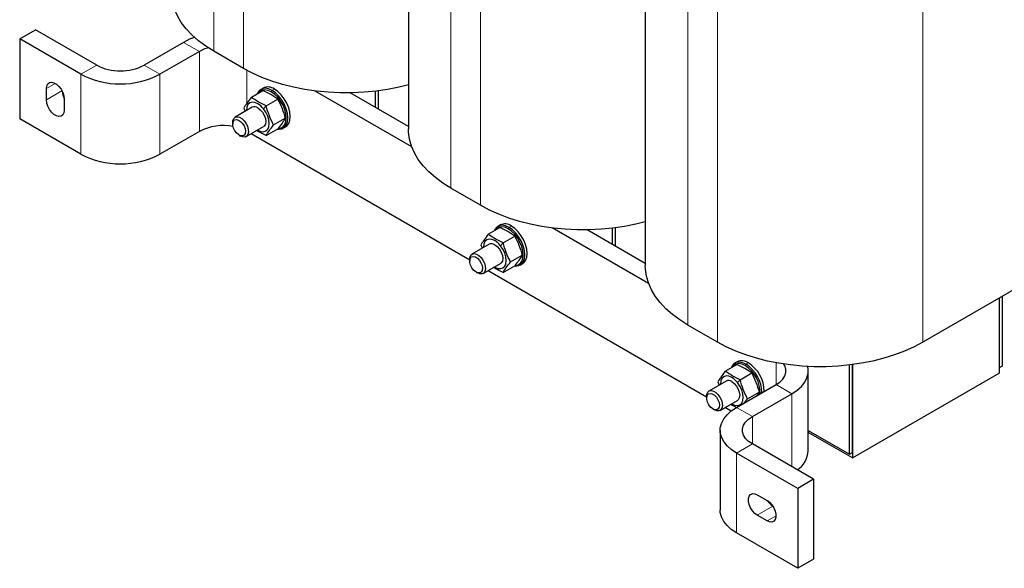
# Model space of a CAD drawing. Header units: millimetres. Extents: x 5 to 418, y 2 to 292.
# Tile 17 of 21: x 308 to 379, y 54 to 93. Entities that reach past the tile are written whole.
import ezdxf

# ---------------------------------------------------------------- set-up
doc = ezdxf.new("R2010")
doc.units = ezdxf.units.MM

msp = doc.modelspace()

# ---------------------------------------------------------------- linework, layer by layer
at = {"color": 7, "linetype": 'Continuous', "lineweight": 18}
for p, q in [((321.9078, 91.0914), (321.9078, 120.5032)), ((324.0292, 89.8668), (324.0292, 119.2786)), ((338.8784, 81.2945), (338.8784, 110.7063)), ((340.9997, 80.0699), (340.9997, 109.4817)), ((355.849, 71.4976), (355.849, 100.9094)), ((357.9703, 70.273), (357.9703, 99.6848)), ((372.6781, 70.273), (372.6781, 99.6848)), ((320.8684, 91.0787), (319.737, 91.7319)), ((320.8684, 91.0787), (320.8684, 85.363)), ((312.3831, 89.4459), (313.5145, 90.0991)), ((316.9086, 90.0991), (318.04, 89.4459)), ((324.2625, 89.7362), (324.2625, 87.3627)), ((312.3831, 89.4459), (312.3831, 83.7301)), ((318.04, 89.4459), (318.04, 83.7301)), ((309.9082, 88.425), (310.5447, 88.7925)), ((309.9082, 87.6085), (311.0287, 88.2553)), ((326.0161, 88.1884), (326.0727, 88.2864)), ((326.2424, 88.3843), (326.0727, 88.2864)), ((325.4646, 86.9756), (325.6498, 87.1845)), ((342.9867, 78.3915), (343.0433, 78.4895)), ((343.213, 78.5875), (343.0433, 78.4895)), ((342.4352, 77.1787), (342.6204, 77.3876)), ((359.9573, 68.5946), (360.0138, 68.6926)), ((360.1835, 68.7906), (360.0138, 68.6926)), ((362.1634, 68.7985), (362.1634, 67.2396)), ((359.4057, 67.3818), (359.5909, 67.5907)), ((363.2948, 66.5865), (362.1634, 67.2396)), ((363.2948, 66.5865), (363.2948, 61.3615)), ((359.335, 65.6068), (360.4664, 64.9537)), ((360.4664, 64.9537), (360.4664, 62.9943)), ((360.4664, 62.9943), (359.335, 62.3412)), ((359.335, 62.3412), (359.335, 56.6254)), ((360.8199, 57.8912), (361.9404, 58.538)), ((361.527, 57.483), (362.1634, 57.8504))]:
    msp.add_line(p, q, dxfattribs=at)
at = {"color": 7, "linetype": 'Continuous', "lineweight": 25}
for p, q in [((335.8323, 114.9516), (335.8323, 85.5398)), ((352.8029, 105.1547), (352.8029, 75.7429)), ((307.9991, 91.9768), (309.1304, 92.6299)), ((313.5145, 90.0991), (309.1304, 92.6299)), ((307.9991, 91.9768), (307.9991, 86.261)), ((312.3831, 89.4459), (307.9991, 91.9768)), ((319.737, 91.7319), (316.9086, 90.0991)), ((320.8684, 91.0787), (318.04, 89.4459)), ((324.0292, 89.8668), (321.9078, 91.0914)), ((309.9082, 87.6085), (309.9082, 88.425)), ((324.5884, 87.7973), (325.4208, 88.2778)), ((325.4425, 88.4636), (325.2728, 88.3656)), ((325.9896, 87.9934), (325.4208, 88.2778)), ((336.0706, 84.2621), (329.1698, 88.2458)), ((333.4832, 87.062), (333.4832, 88.232)), ((333.6953, 86.9396), (333.6953, 88.2586)), ((311.181, 87.6903), (311.181, 86.8737)), ((325.6498, 87.1845), (326.4822, 87.6651)), ((326.4822, 87.6651), (325.9896, 87.9934)), ((335.8323, 85.7059), (331.6669, 88.1105)), ((324.6545, 87.0849), (323.4194, 86.372)), ((324.0577, 87.0422), (324.1396, 86.7877)), ((312.3831, 83.7301), (307.9991, 86.261)), ((326.1805, 85.8167), (327.0129, 86.2972)), ((320.8684, 85.363), (318.04, 83.7301)), ((323.2537, 86.0057), (323.2537, 85.8805)), ((324.2194, 84.9863), (325.4544, 85.6993)), ((325.6498, 85.0615), (326.4822, 85.5421)), ((326.8726, 85.5942), (327.0423, 85.6922)), ((323.7109, 85.0885), (323.8193, 85.0259)), ((340.2243, 76.1484), (324.5672, 85.1871)), ((340.9997, 80.0699), (338.8784, 81.2945)), ((341.5589, 78.0004), (342.3913, 78.4809)), ((342.413, 78.6667), (342.2433, 78.5687)), ((342.9602, 78.1966), (342.3913, 78.4809)), ((353.0411, 74.4652), (346.1403, 78.4489)), ((352.8029, 75.909), (348.6375, 78.3136)), ((350.4537, 77.2651), (350.4537, 78.4351)), ((350.6659, 77.1427), (350.6659, 78.4617)), ((342.6204, 77.3876), (343.4528, 77.8682)), ((343.4528, 77.8682), (342.9602, 78.1966)), ((341.6251, 77.288), (340.39, 76.5751)), ((341.0282, 77.2453), (341.1101, 76.9908)), ((340.2243, 76.2088), (340.2243, 76.0836)), ((343.1511, 76.0198), (343.9835, 76.5003)), ((341.1899, 75.1894), (342.425, 75.9024)), ((342.6204, 75.2646), (343.4528, 75.7452)), ((343.8432, 75.7973), (344.0129, 75.8953)), ((340.6815, 75.2917), (340.7899, 75.229)), ((357.1948, 66.3515), (341.5378, 75.3902)), ((381.4462, 75.3347), (372.6781, 70.273)), ((378.144, 73.4284), (378.144, 68.4467)), ((378.144, 73.4284), (378.144, 68.0548)), ((378.3562, 73.5509), (378.3562, 68.5692)), ((357.9703, 70.273), (355.849, 71.4976)), ((358.5295, 68.2035), (359.3619, 68.684)), ((359.3836, 68.8698), (359.2139, 68.7718)), ((359.9307, 68.3997), (359.3619, 68.684)), ((360.4234, 68.0713), (359.9307, 68.3997)), ((367.4243, 62.2583), (367.4243, 68.6382)), ((367.6364, 62.3808), (367.6364, 68.6648)), ((367.6364, 68.6648), (367.6364, 61.9889)), ((378.3562, 68.5692), (378.144, 68.4467)), ((359.5909, 67.5907), (360.4234, 68.0713)), ((364.4664, 62.5035), (364.4664, 68.2193)), ((367.6364, 61.9889), (378.144, 68.0548)), ((358.5956, 67.4911), (357.3606, 66.7782)), ((357.9988, 67.4484), (358.0807, 67.1939)), ((359.335, 65.6068), (362.1634, 67.2396)), ((357.1948, 66.4119), (357.1948, 66.2867)), ((360.1217, 66.2229), (360.9541, 66.7034)), ((360.4664, 64.9537), (363.2948, 66.5865)), ((360.9541, 66.7034), (360.7901, 66.4468)), ((358.1605, 65.3925), (359.3956, 66.1055)), ((358.9421, 65.3429), (358.5083, 65.5933)), ((359.9027, 65.9345), (360.1217, 66.2229)), ((357.652, 65.4948), (357.7604, 65.4321)), ((358.1634, 63.974), (358.1634, 58.2582)), ((364.4664, 63.9659), (367.4243, 62.2583)), ((367.6364, 61.9889), (364.4664, 63.8189)), ((364.8504, 60.4634), (360.4664, 62.9943)), ((363.7191, 59.8103), (359.335, 62.3412)), ((367.4243, 62.2583), (367.6364, 62.3808)), ((364.8504, 60.4634), (363.7191, 59.8103)), ((364.8504, 60.4634), (364.8504, 54.7477)), ((360.8199, 59.3609), (361.527, 58.9527)), ((363.7191, 59.8103), (363.7191, 54.0945)), ((361.527, 57.483), (360.8199, 57.8912)), ((363.7191, 54.0945), (359.335, 56.6254)), ((364.8504, 54.7477), (363.7191, 54.0945))]:
    msp.add_line(p, q, dxfattribs=at)
at = {"color": 7, "linetype": 'Continuous', "lineweight": 25, "flags": 128}
for points in [[(321.9078, 91.0914), (321.3257, 91.4565), (320.7977, 91.848), (320.3276, 92.2635), (319.9185, 92.6999), (319.5732, 93.1543), (319.2941, 93.6236), (319.0831, 94.1046), (318.9416, 94.5941), (318.8706, 95.0886), (318.8618, 95.3367)], [(320.5207, 92.0837), (320.1683, 91.9476), (319.737, 91.7319)], [(321.5002, 91.3406), (321.1889, 91.234), (320.8684, 91.0787)], [(335.8323, 88.6855), (335.1636, 88.519), (334.3506, 88.3579), (333.5173, 88.2361), (332.6695, 88.1544), (331.8129, 88.1134), (330.9533, 88.1134), (330.0967, 88.1544), (329.2488, 88.2361), (328.4156, 88.3579), (327.6026, 88.519), (326.8154, 88.7183), (326.0595, 88.9545), (325.3399, 89.2259), (324.6616, 89.5307), (324.0292, 89.8668)], [(309.9082, 88.425), (309.934, 88.6172), (310.0093, 88.764), (310.1279, 88.8536), (310.2803, 88.8787), (310.4541, 88.8373), (310.6352, 88.7328), (310.809, 88.5735), (310.9614, 88.3724), (311.08, 88.1459), (311.1553, 87.9122), (311.181, 87.6903)], [(326.0727, 88.2864), (325.8209, 88.399), (325.5818, 88.4404), (325.3673, 88.4086), (325.1882, 88.3051), (325.0534, 88.1352), (325.0095, 88.0404)], [(326.0161, 88.1884), (325.777, 88.2954), (325.5498, 88.3347), (325.346, 88.3045), (325.1758, 88.2062), (325.0632, 88.0714)], [(326.5174, 85.56), (326.6863, 85.59), (326.8564, 85.6883), (326.9845, 85.8497), (327.064, 86.0662), (327.0909, 86.3268), (327.064, 86.6185), (326.9845, 86.9267), (326.8564, 87.236), (326.6863, 87.5308), (326.4825, 87.7963), (326.2553, 88.0192), (326.0161, 88.1884)], [(326.4594, 85.5289), (326.5636, 85.5195), (326.7781, 85.5513), (326.9572, 85.6547), (327.092, 85.8246), (327.1757, 86.0524), (327.2041, 86.3268), (327.1757, 86.6339), (327.092, 86.9583), (326.9572, 87.2838), (326.7781, 87.5941), (326.5636, 87.8736), (326.3245, 88.1083), (326.0727, 88.2864)], [(327.0423, 85.6922), (327.1269, 85.7527), (327.2617, 85.9226), (327.3454, 86.1504), (327.3738, 86.4248), (327.3454, 86.7318), (327.2617, 87.0563), (327.1269, 87.3818), (326.9478, 87.6921), (326.7333, 87.9716), (326.4942, 88.2063), (326.2424, 88.3843)], [(311.181, 86.8737), (311.1553, 86.6816), (311.08, 86.5347), (310.9614, 86.4451), (310.809, 86.42), (310.6352, 86.4614), (310.4541, 86.566), (310.2803, 86.7252), (310.1279, 86.9263), (310.0093, 87.1529), (309.934, 87.3866), (309.9082, 87.6085)], [(325.0545, 87.3393), (324.8422, 87.4296), (324.6443, 87.4491), (324.4745, 87.3967), (324.3441, 87.2758), (324.2622, 87.0946), (324.2342, 86.8656), (324.2345, 86.8425)], [(325.0344, 85.4568), (325.0545, 85.4449), (325.2668, 85.3546), (325.4646, 85.3351), (325.6345, 85.3875), (325.7648, 85.5084), (325.8468, 85.6896), (325.8747, 85.9186), (325.8468, 86.1799), (325.7648, 86.4556), (325.6345, 86.727), (325.4646, 86.9756)], [(325.0545, 87.0453), (325.2293, 86.9124), (325.387, 86.7286), (325.5121, 86.5119), (325.5925, 86.2834), (325.6202, 86.0655), (325.5925, 85.8797), (325.5121, 85.7439), (325.4544, 85.6993)], [(323.2537, 86.0057), (323.2679, 86.1428), (323.3295, 86.2885), (323.4346, 86.3801), (323.574, 86.4093), (323.7351, 86.3737), (323.9037, 86.2764), (324.0648, 86.126), (324.2042, 85.9359), (324.3093, 85.7229)], [(323.315, 85.5811), (323.2622, 85.7744), (323.2581, 85.9505), (323.303, 86.0904), (323.3921, 86.179), (323.5158, 86.2067), (323.6607, 86.1704), (323.811, 86.074), (323.9504, 85.9281), (324.0639, 85.7484), (324.1392, 85.5545), (324.168, 85.3672), (324.1474, 85.207), (324.0794, 85.0911), (323.9715, 85.0322), (323.8354, 85.0366), (323.6858, 85.1038), (323.5389, 85.2266), (323.4107, 85.3917), (323.315, 85.5811)], [(324.3093, 85.7229), (324.3709, 85.5061), (324.3835, 85.3047), (324.346, 85.1365), (324.2617, 85.0165), (324.1381, 84.9554), (323.9861, 84.9586), (323.8194, 85.0259), (323.8193, 85.0259)], [(338.8784, 81.2945), (338.2962, 81.6596), (337.7683, 82.0512), (337.2982, 82.4666), (336.889, 82.903), (336.5438, 83.3574), (336.2647, 83.8267), (336.0537, 84.3077), (335.9122, 84.7972), (335.8412, 85.2917), (335.8323, 85.5398)], [(352.8029, 78.8886), (352.1341, 78.7221), (351.3211, 78.561), (350.4879, 78.4392), (349.64, 78.3575), (348.7834, 78.3165), (347.9239, 78.3165), (347.0672, 78.3575), (346.2194, 78.4392), (345.3861, 78.561), (344.5732, 78.7221), (343.786, 78.9215), (343.03, 79.1576), (342.3104, 79.429), (341.6321, 79.7338), (340.9997, 80.0699)], [(343.0433, 78.4895), (342.7915, 78.6021), (342.5524, 78.6435), (342.3379, 78.6117), (342.1587, 78.5082), (342.0239, 78.3383), (341.9801, 78.2435)], [(342.9867, 78.3915), (342.7475, 78.4985), (342.5204, 78.5378), (342.3166, 78.5076), (342.1464, 78.4093), (342.0337, 78.2745)], [(343.488, 75.7631), (343.6568, 75.7931), (343.827, 75.8914), (343.9551, 76.0528), (344.0346, 76.2693), (344.0615, 76.5299), (344.0346, 76.8216), (343.9551, 77.1298), (343.827, 77.4391), (343.6568, 77.7339), (343.453, 77.9994), (343.2259, 78.2223), (342.9867, 78.3915)], [(343.4406, 75.7304), (343.5341, 75.7226), (343.7487, 75.7544), (343.9278, 75.8578), (344.0626, 76.0277), (344.1463, 76.2556), (344.1746, 76.5299), (344.1463, 76.837), (344.0626, 77.1614), (343.9278, 77.487), (343.7487, 77.7972), (343.5341, 78.0767), (343.295, 78.3114), (343.0433, 78.4895)], [(344.0129, 75.8953), (344.0975, 75.9558), (344.2323, 76.1257), (344.316, 76.3535), (344.3443, 76.6279), (344.316, 76.935), (344.2323, 77.2594), (344.0975, 77.5849), (343.9184, 77.8952), (343.7039, 78.1747), (343.4647, 78.4094), (343.213, 78.5875)], [(342.025, 77.5424), (341.8127, 77.6327), (341.6149, 77.6523), (341.445, 77.5998), (341.3147, 77.4789), (341.2327, 77.2977), (341.2048, 77.0687), (341.205, 77.0456)], [(342.005, 75.6599), (342.025, 75.648), (342.2373, 75.5577), (342.4352, 75.5382), (342.605, 75.5906), (342.7354, 75.7115), (342.8173, 75.8927), (342.8453, 76.1217), (342.8173, 76.383), (342.7354, 76.6587), (342.605, 76.9301), (342.4352, 77.1787)], [(342.025, 77.2484), (342.1998, 77.1156), (342.3575, 76.9317), (342.4827, 76.715), (342.563, 76.4865), (342.5907, 76.2686), (342.563, 76.0828), (342.4827, 75.947), (342.425, 75.9024)], [(340.2243, 76.2088), (340.2385, 76.346), (340.3001, 76.4916), (340.4052, 76.5832), (340.5445, 76.6125), (340.7057, 76.5768), (340.8743, 76.4795), (341.0354, 76.3291), (341.1747, 76.139), (341.2799, 75.926)], [(340.2855, 75.7842), (340.2328, 75.9775), (340.2286, 76.1536), (340.2736, 76.2936), (340.3627, 76.3821), (340.4864, 76.4098), (340.6312, 76.3735), (340.7815, 76.2771), (340.921, 76.1312), (341.0345, 75.9515), (341.1097, 75.7576), (341.1386, 75.5703), (341.1179, 75.4101), (341.05, 75.2942), (340.9421, 75.2353), (340.8059, 75.2397), (340.6563, 75.307), (340.5095, 75.4298), (340.3812, 75.5948), (340.2855, 75.7842)], [(341.2799, 75.926), (341.3415, 75.7092), (341.3541, 75.5078), (341.3166, 75.3396), (341.2322, 75.2196), (341.1086, 75.1585), (340.9567, 75.1618), (340.79, 75.229), (340.7899, 75.229)], [(355.849, 71.4976), (355.2668, 71.8627), (354.7389, 72.2543), (354.2687, 72.6697), (353.8596, 73.1061), (353.5143, 73.5605), (353.2352, 74.0298), (353.0242, 74.5108), (352.8827, 75.0003), (352.8118, 75.4948), (352.8029, 75.7429)], [(372.6781, 70.273), (372.0457, 69.9369), (371.3674, 69.6321), (370.6478, 69.3607), (369.8918, 69.1246), (369.1047, 68.9252), (368.2917, 68.7641), (367.4584, 68.6423), (366.6106, 68.5606), (365.754, 68.5196), (364.8944, 68.5196), (364.0378, 68.5606), (363.19, 68.6423), (362.3567, 68.7641), (361.5437, 68.9252), (360.7566, 69.1246), (360.0006, 69.3607), (359.281, 69.6321), (358.6027, 69.9369), (357.9703, 70.273)], [(360.0138, 68.6926), (359.7621, 68.8052), (359.5229, 68.8466), (359.3084, 68.8148), (359.1293, 68.7113), (358.9945, 68.5414), (358.9507, 68.4466)], [(359.9573, 68.5946), (359.7181, 68.7016), (359.4909, 68.7409), (359.2871, 68.7107), (359.1169, 68.6124), (359.0043, 68.4776)], [(362.1634, 67.2396), (362.4323, 67.4246), (362.6415, 67.6338), (362.7846, 67.8607), (362.8572, 68.0986), (362.8572, 68.3401), (362.7846, 68.5779), (362.7129, 68.7068)], [(363.2948, 66.5865), (363.6685, 66.8355), (363.9771, 67.1127), (364.2142, 67.4124), (364.375, 67.7285), (364.4562, 68.0546), (364.4562, 68.3841), (364.4284, 68.5368)], [(358.9956, 67.7455), (358.7833, 67.8358), (358.5855, 67.8554), (358.4156, 67.8029), (358.2852, 67.682), (358.2033, 67.5008), (358.1753, 67.2718), (358.1756, 67.2487)], [(358.9755, 65.863), (358.9956, 65.8511), (359.2079, 65.7608), (359.4057, 65.7413), (359.5756, 65.7937), (359.7059, 65.9146), (359.7879, 66.0958), (359.8158, 66.3248), (359.7879, 66.5861), (359.7059, 66.8618), (359.5756, 67.1332), (359.4057, 67.3818)], [(358.9956, 67.4515), (359.1704, 67.3187), (359.3281, 67.1348), (359.4532, 66.9181), (359.5336, 66.6896), (359.5613, 66.4717), (359.5336, 66.2859), (359.4532, 66.1502), (359.3956, 66.1055)], [(357.1948, 66.4119), (357.209, 66.5491), (357.2706, 66.6947), (357.3758, 66.7863), (357.5151, 66.8156), (357.6762, 66.7799), (357.8448, 66.6826), (358.006, 66.5322), (358.1453, 66.3421), (358.2504, 66.1291)], [(357.2561, 65.9873), (357.2033, 66.1806), (357.1992, 66.3567), (357.2441, 66.4967), (357.3333, 66.5852), (357.4569, 66.6129), (357.6018, 66.5766), (357.7521, 66.4802), (357.8915, 66.3343), (358.005, 66.1546), (358.0803, 65.9607), (358.1092, 65.7734), (358.0885, 65.6132), (358.0205, 65.4973), (357.9126, 65.4384), (357.7765, 65.4428), (357.6269, 65.5101), (357.48, 65.6329), (357.3518, 65.7979), (357.2561, 65.9873)], [(358.2504, 66.1291), (358.312, 65.9123), (358.3246, 65.7109), (358.2871, 65.5427), (358.2028, 65.4227), (358.0792, 65.3616), (357.9273, 65.3649), (357.7605, 65.4321), (357.7604, 65.4321)], [(359.335, 62.3412), (358.9613, 62.5902), (358.6527, 62.8673), (358.4156, 63.167), (358.2548, 63.4832), (358.1736, 63.8093), (358.1736, 64.1387), (358.2548, 64.4648), (358.4156, 64.781), (358.6527, 65.0807), (358.9613, 65.3578), (359.335, 65.6068)], [(360.4664, 62.9943), (360.1975, 63.1793), (359.9883, 63.3885), (359.8452, 63.6154), (359.7726, 63.8532), (359.7726, 64.0948), (359.8452, 64.3326), (359.9883, 64.5595), (360.1975, 64.7687), (360.4664, 64.9537)], [(360.8199, 57.8912), (360.6406, 58.0244), (360.4759, 58.2065), (360.339, 58.4225), (360.241, 58.655), (360.19, 58.8851), (360.19, 59.0943), (360.241, 59.2655), (360.339, 59.385), (360.4759, 59.4429), (360.6406, 59.4347), (360.8199, 59.3609)], [(361.527, 58.9527), (361.7063, 58.8195), (361.8711, 58.6375), (362.008, 58.4215), (362.1059, 58.189), (362.157, 57.9588), (362.157, 57.7496), (362.1059, 57.5784), (362.008, 57.459), (361.8711, 57.401), (361.7063, 57.4092), (361.527, 57.483)], [(359.335, 56.6254), (358.9613, 56.8744), (358.6527, 57.1516), (358.4156, 57.4512), (358.2548, 57.7674), (358.1736, 58.0935), (358.1634, 58.2582)]]:
    msp.add_lwpolyline(points, dxfattribs=at)
at = {"color": 7, "linetype": 'Continuous', "lineweight": 25}
for centre, radius, start, end in [((315.2115, 93.3564), 3.6729, 242.480539, 297.519461), ((315.2115, 94.8773), 6.1237, 242.491426, 297.508574), ((312.3367, 88.3112), 1.2989, 183.457693, 207.121522), ((325.7758, 87.7513), 0.7864, 53.607371, 115.08217), ((324.8217, 86.7342), 0.3885, 53.199176, 115.490365), ((324.2744, 86.0465), 1.5099, 37.978735, 58.894101), ((322.5624, 82.1008), 3.6758, 78.813031, 117.442183), ((315.2115, 89.1615), 6.1237, 242.491426, 297.508574), ((342.7464, 77.9544), 0.7864, 53.607371, 115.08217), ((341.7923, 76.9373), 0.3885, 53.199176, 115.490365), ((341.245, 76.2496), 1.5099, 37.978735, 58.894101), ((359.717, 68.1575), 0.7864, 53.607371, 115.08217), ((358.7543, 66.6685), 2.2709, 357.805422, 58.011654), ((358.7259, 66.6473), 2.417, 0.074117, 57.800212), ((358.8956, 66.7453), 2.417, 0.074117, 57.800212), ((358.2155, 66.4527), 1.5099, 37.978735, 58.894101), ((358.7628, 67.1404), 0.3885, 53.199176, 115.490365), ((362.7139, 62.5944), 1.7548, 303.706662, 357.030557), ((362.6427, 59.6428), 1.2989, 212.861376, 236.546161)]:
    msp.add_arc(centre, radius, start, end, dxfattribs=at)
for points, knots in [([(324.5884, 87.7973), (324.4809, 87.6604), (324.2659, 87.3867), (324.1271, 87.157), (324.0577, 87.0422)], [0, 0, 0, 0, 0.4999949, 1, 1, 1, 1]), ([(325.6498, 87.1845), (325.4535, 87.2758), (325.0616, 87.4581), (324.7459, 87.6844), (324.5884, 87.7973)], [0, 0, 0, 0, 0.5008729, 1, 1, 1, 1]), ([(326.4822, 87.6651), (326.5897, 87.4481), (326.8047, 87.0141), (326.9435, 86.5362), (327.0129, 86.2972)], [0, 0, 0, 0, 0.4999949, 1, 1, 1, 1]), ([(326.1805, 85.8167), (326.073, 86.0336), (325.858, 86.4676), (325.7192, 86.9456), (325.6498, 87.1845)], [0, 0, 0, 0, 0.4999949, 1, 1, 1, 1]), ([(327.0129, 86.2972), (326.9435, 86.1823), (326.8047, 85.9526), (326.5897, 85.6789), (326.4822, 85.5421)], [0, 0, 0, 0, 0.4999949, 1, 1, 1, 1]), ([(325.6498, 85.0615), (325.4495, 85.1505), (325.2046, 85.2593), (325.0063, 85.395), (324.9702, 85.4197)], [0, 0, 0, 0, 0.8178689, 1, 1, 1, 1]), ([(325.6498, 85.0615), (325.7192, 85.1764), (325.858, 85.4061), (326.073, 85.6798), (326.1805, 85.8167)], [0, 0, 0, 0, 0.4999949, 1, 1, 1, 1]), ([(341.5589, 78.0004), (341.4514, 77.8635), (341.2364, 77.5898), (341.0976, 77.3601), (341.0282, 77.2453)], [0, 0, 0, 0, 0.4999949, 1, 1, 1, 1]), ([(342.6204, 77.3876), (342.4241, 77.4789), (342.0322, 77.6612), (341.7165, 77.8875), (341.5589, 78.0004)], [0, 0, 0, 0, 0.5008729, 1, 1, 1, 1]), ([(343.4528, 77.8682), (343.5603, 77.6512), (343.7753, 77.2172), (343.9141, 76.7393), (343.9835, 76.5003)], [0, 0, 0, 0, 0.4999949, 1, 1, 1, 1]), ([(343.1511, 76.0198), (343.0436, 76.2367), (342.8286, 76.6707), (342.6898, 77.1487), (342.6204, 77.3876)], [0, 0, 0, 0, 0.4999949, 1, 1, 1, 1]), ([(343.9835, 76.5003), (343.9141, 76.3854), (343.7753, 76.1557), (343.5603, 75.882), (343.4528, 75.7452)], [0, 0, 0, 0, 0.4999949, 1, 1, 1, 1]), ([(342.6204, 75.2646), (342.4201, 75.3536), (342.1751, 75.4624), (341.9769, 75.5981), (341.9407, 75.6228)], [0, 0, 0, 0, 0.8178689, 1, 1, 1, 1]), ([(342.6204, 75.2646), (342.6898, 75.3795), (342.8286, 75.6092), (343.0436, 75.8829), (343.1511, 76.0198)], [0, 0, 0, 0, 0.4999949, 1, 1, 1, 1]), ([(358.5295, 68.2035), (358.422, 68.0666), (358.207, 67.7929), (358.0682, 67.5632), (357.9988, 67.4484)], [0, 0, 0, 0, 0.4999949, 1, 1, 1, 1]), ([(359.5909, 67.5907), (359.3947, 67.682), (359.0028, 67.8643), (358.6871, 68.0906), (358.5295, 68.2035)], [0, 0, 0, 0, 0.5008729, 1, 1, 1, 1]), ([(360.4234, 68.0713), (360.5309, 67.8543), (360.7459, 67.4203), (360.8847, 66.9424), (360.9541, 66.7034)], [0, 0, 0, 0, 0.4999949, 1, 1, 1, 1]), ([(360.1217, 66.2229), (360.0142, 66.4398), (359.7992, 66.8738), (359.6603, 67.3518), (359.5909, 67.5907)], [0, 0, 0, 0, 0.4999949, 1, 1, 1, 1]), ([(359.3488, 65.5888), (359.2343, 65.6404), (359.0755, 65.7119), (358.9471, 65.801), (358.9113, 65.8259)], [0, 0, 0, 0, 0.7208213, 1, 1, 1, 1])]:
    msp.add_open_spline(points, degree=3, knots=knots, dxfattribs=at)

doc.saveas('drawing.dxf')
